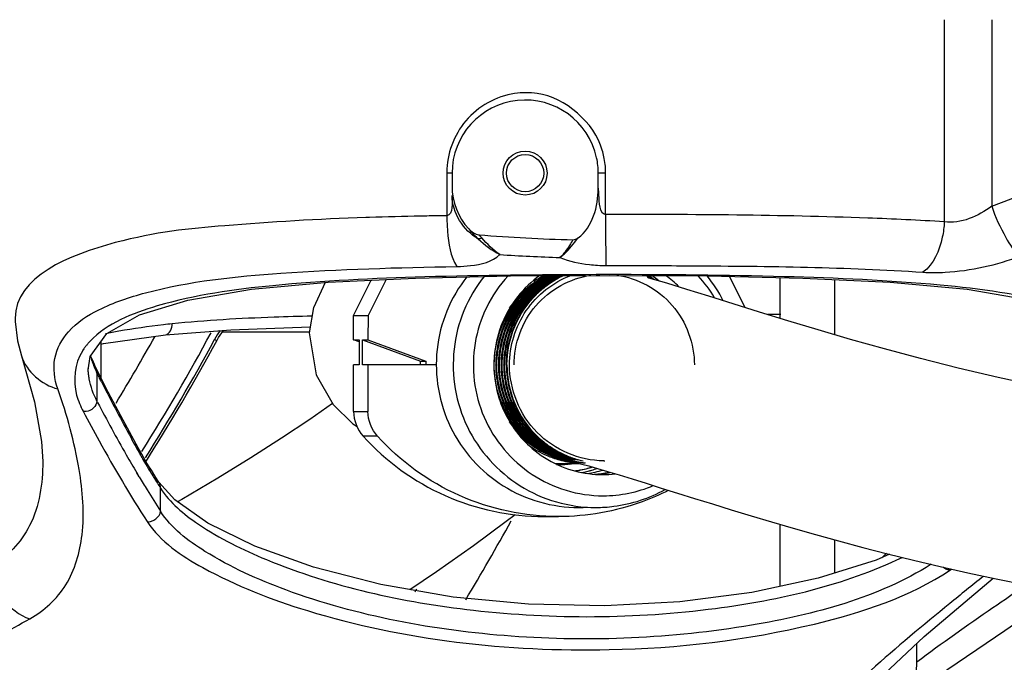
# Model space of a CAD drawing. Header units: millimetres. Extents: x 0 to 17835, y 0 to 12615.
# Tile 36 of 85: x 9895 to 10164, y 2779 to 2955. Entities that reach past the tile are written whole.
import ezdxf

# ---------------------------------------------------------------- set-up
doc = ezdxf.new("R2010")
doc.units = ezdxf.units.MM
doc.header["$LTSCALE"] = 980.925
doc.layers.get('0').update_dxf_attribs({"linetype": 'CONTINUOUS'})
for name, color, linetype in [('304103000035DXF_CONTINUOUS_LINE', 7, 'CONTINUOUS'), ('304103000037DXF_CONTINUOUS_LINE', 7, 'CONTINUOUS'), ('304109000042DXF_CONTINUOUS_LINE', 7, 'CONTINUOUS'), ('304109000043DXF_CONTINUOUS_LINE', 7, 'CONTINUOUS'), ('304109000100DXF_CONTINUOUS_LINE', 7, 'CONTINUOUS'), ('304109000101DXF_CONTINUOUS_LINE', 7, 'CONTINUOUS'), ('XIANLAN_DXF_CONTINUOUS_LINE', 7, 'CONTINUOUS'), ('运动范围-老_DXF_CONTINUOUS_LINE', 7, 'CONTINUOUS'), ('运动范围-老_DXF_DIMENSION', 7, 'CONTINUOUS')]:
    doc.layers.add(name, color=color, linetype=linetype)
doc.styles.get("Standard").update_dxf_attribs({"font": 'txt', "width": 0.7})
doc.dimstyles.new('DIMSTYLE_2', dxfattribs={"dimtxt": 135, "dimasz": 90, "dimexe": 1, "dimexo": 0, "dimgap": 4.5, "dimtad": 0, "dimtih": 1, "dimtoh": 1, "dimdec": 1, "dimdsep": 46, "dimtxsty": 'Standard', "dimblk": '_FILLED', "dimblk1": '_FILLED', "dimblk2": '_FILLED', "dimcen": 0.09, "dimclrt": 5, "dimazin": 2, "dimtp": 0.5, "dimtm": 0.5, "dimtfac": 1, "dimtdec": 65535, "dimtofl": 0, "dimtmove": 0, "dimatfit": 3, "dimldrblk": '_FILLED', "dimfxl": 0, "dimtolj": 1, "dimarcsym": 0})

# ---------------------------------------------------------------- blocks, each defined once
blk = doc.blocks.new('*D2')
at = {"layer": '运动范围-老_DXF_DIMENSION', "color": 2, "linetype": 'Continuous', "transparency": 16777216}
for start, end in [(296.46036, 360), (195, 259.36649)]:
    blk.add_arc((9706.37, 3121.8), 781.9, start, end, dxfattribs=at)
for points in [[(10498.07, 3031.09), (10488.27, 3121.8), (10468.12, 3032.82)], [(8993.62, 2838.69), (8951.12, 2919.43), (8965.13, 2829.28)]]:
    blk.add_solid(points, dxfattribs=at)
blk = doc.blocks.new('_FILLED')
at = {"color": 0, "linetype": 'ByBlock'}
blk.add_solid([(0, 0), (-1, 0.1667), (-1, -0.1667)], dxfattribs=at)

msp = doc.modelspace()

# ---------------------------------------------------------------- linework, layer by layer
at = {"layer": '304103000035DXF_CONTINUOUS_LINE', "color": 9, "linetype": 'Continuous'}
for p, q in [((9974.388, 2869.804), (9950.584, 2869.804)), ((9949.016, 2867.434), (9948.426, 2867.751))]:
    msp.add_line(p, q, dxfattribs=at)
at = {"layer": '304103000035DXF_CONTINUOUS_LINE', "color": 7, "linetype": 'Continuous'}
msp.add_lwpolyline([(9949.016, 2867.434), (9949.512, 2868.301), (9950.911, 2870.262)], dxfattribs=at)
at = {"layer": '304103000035DXF_CONTINUOUS_LINE', "color": 9, "linetype": 'Continuous'}
for centre, radius, start, end in [((9476.388, 3121.804), 521.34, 328.62743, 330.9315), ((9476.388, 3121.804), 534.33, 327.80433, 331.83906), ((9970.957, 2855.589), 25.604, 145.13148, 151.63889), ((9476.388, 3121.804), 536.062, 327.70876, 331.71076), ((9476.388, 3121.804), 631.036, 328.971232, 331.238303), ((9476.388, 3121.804), 618.046, 328.483959, 328.575956)]:
    msp.add_arc(centre, radius, start, end, dxfattribs=at)
at = {"layer": '304103000035DXF_CONTINUOUS_LINE', "color": 7, "linetype": 'Continuous'}
msp.add_arc((9476.388, 3121.804), 536.732, 327.55762, 331.71076, dxfattribs=at)
at = {"layer": '304103000037DXF_CONTINUOUS_LINE', "color": 9, "linetype": 'Continuous'}
for p, q in [((10148.031, 2955.303), (10148.031, 2899.974)), ((10161.002, 2955.303), (10161.002, 2904.258)), ((10013.388, 2913.304), (10011.935, 2913.304)), ((10011.935, 2913.304), (10011.935, 2901.664)), ((10055.4, 2913.304), (10053.388, 2913.304)), ((10055.4, 2901.993), (10055.4, 2913.304)), ((10005.485, 2901.546), (10004.805, 2901.532)), ((10005.826, 2901.553), (10005.485, 2901.546)), ((10005.873, 2901.54), (10005.533, 2901.533)), ((10006.466, 2901.566), (10005.826, 2901.553)), ((10055.462, 2888.034), (10056.388, 2888.034)), ((10053.565, 2885.522), (10052.831, 2885.52)), ((10053.862, 2885.513), (10052.838, 2885.507)), ((10053.858, 2885.522), (10053.565, 2885.522)), ((10054.591, 2885.524), (10053.858, 2885.522)), ((10055.177, 2885.525), (10054.591, 2885.524)), ((10056.39, 2885.528), (10055.177, 2885.525)), ((10118.122, 2869.042), (10118.122, 2884.173)), ((9912.655, 2865.185), (9912.588, 2865.089)), ((9912.817, 2865.144), (9912.724, 2865.055)), ((9915.622, 2860.064), (9915.684, 2859.92)), ((9915.625, 2860.063), (9915.684, 2859.92)), ((9916.179, 2858.85), (9916.274, 2858.655)), ((9916.274, 2858.652), (9916.274, 2850.887)), ((9916.453, 2850.555), (9916.274, 2850.887)), ((9916.452, 2850.545), (9916.274, 2850.887)), ((9927.825, 2830.172), (9927.142, 2831.319)), ((9927.825, 2830.172), (9927.144, 2831.352)), ((9933.654, 2820.761), (9933.654, 2827.111)), ((10118.122, 2803.855), (10118.122, 2812.937)), ((10140.539, 2779.423), (10140.539, 2784.638))]:
    msp.add_line(p, q, dxfattribs=at)
at = {"layer": '304103000037DXF_CONTINUOUS_LINE', "color": 7, "linetype": 'Continuous'}
for p, q in [((10013.388, 2913.304), (10013.388, 2909.693)), ((10053.388, 2909.152), (10053.388, 2913.304)), ((10103.182, 2873.517), (10103.182, 2884.725)), ((9917.435, 2857.189), (9917.435, 2867.292)), ((9895.605, 2863.272), (9895.607, 2863.265)), ((9913.895, 2859.347), (9914.389, 2863.086)), ((9915.021, 2862.193), (9914.732, 2862.976)), ((9915.556, 2860.933), (9915.021, 2862.193)), ((9915.915, 2860.183), (9915.556, 2860.933)), ((9916.007, 2859.996), (9915.914, 2860.183)), ((9913.896, 2859.347), (9913.888, 2859.854)), ((9927.545, 2838.133), (9927.544, 2838.135)), ((9901.435, 2834.425), (9901.435, 2834.347)), ((9933.239, 2828.716), (9933.232, 2828.726)), ((10103.182, 2800.207), (10103.182, 2817.175)), ((10149.745, 2804.707), (10150.027, 2804.905)), ((10149.745, 2804.707), (10150.028, 2804.896))]:
    msp.add_line(p, q, dxfattribs=at)
at = {"layer": '304103000037DXF_CONTINUOUS_LINE', "color": 9, "linetype": 'Continuous'}
msp.add_lwpolyline([(10021.507, 2895.568), (10021.26, 2895.845), (10021.018, 2896.127), (10020.779, 2896.412)], dxfattribs=at)
at = {"layer": '304103000037DXF_CONTINUOUS_LINE', "color": 7, "linetype": 'Continuous'}
for points in [[(10046.449, 2895.08), (10046.92, 2895.139), (10047.404, 2895.323), (10047.888, 2895.619)], [(9914.389, 2863.086), (9919.003, 2869.455), (9927.902, 2874.548), (9941.122, 2878.575), (9958.517, 2881.518), (9979.516, 2883.453), (10003.438, 2884.591), (10029.398, 2885.157), (10056.393, 2885.324), (10083.388, 2885.157), (10109.346, 2884.591), (10133.268, 2883.453), (10154.267, 2881.517), (10171.659, 2878.574), (10184.875, 2874.548), (10193.773, 2869.455)], [(9893.888, 2873.576), (9893.9, 2872.706), (9894.51, 2867.393), (9895.605, 2863.272)], [(9934.99, 2869.07), (9952.904, 2870.412), (9974.617, 2871.197)], [(9917.435, 2866.457), (9918.085, 2866.638), (9934.992, 2869.072)], [(9895.607, 2863.265), (9899.223, 2850.679), (9901.125, 2839.896), (9901.435, 2834.425)], [(9914.732, 2862.974), (9914.627, 2863.289), (9914.602, 2863.381)], [(9927.544, 2838.135), (9923.422, 2845.688), (9919.378, 2853.369), (9916.009, 2859.993)], [(9930.404, 2833.232), (9929.679, 2834.425), (9928.524, 2836.397), (9927.545, 2838.133)], [(9933.232, 2828.727), (9932.412, 2830.017), (9931.185, 2831.972), (9930.404, 2833.232)], [(10133.051, 2808.987), (10129.384, 2807.385), (10113.525, 2802.414), (10095.37, 2798.54), (10075.703, 2796.002), (10055.18, 2794.923), (10034.351, 2795.355), (10013.733, 2797.297), (9993.892, 2800.699), (9975.522, 2805.42), (9959.452, 2811.184), (9946.564, 2817.539), (9937.601, 2823.849), (9933.239, 2828.716)], [(10130.054, 2774.745), (10142.533, 2786.52), (10161.446, 2802.415)], [(10134.769, 2767.437), (10146.471, 2775.782), (10164.638, 2788.156), (10180.263, 2798.867)]]:
    msp.add_lwpolyline(points, dxfattribs=at)
for radius in [6, 5.1]:
    msp.add_circle((10033.388, 2913.304), radius, dxfattribs=at)
for centre, radius, start, end in [((10033.388, 2913.304), 20, 12.08042, 180), ((10033.345, 2913.3), 20.043, 0.0111, 12.06545), ((10056.388, 3334.804), 439.836, 265.35631, 268.70521)]:
    msp.add_arc(centre, radius, start, end, dxfattribs=at)
at = {"layer": '304103000037DXF_CONTINUOUS_LINE', "color": 9, "linetype": 'Continuous'}
for centre, radius, start, end in [((10033.668, 2913.718), 21.584, 82.00103, 98.40509), ((10000.901, 3330.582), 455.395, 290.58298, 296.29976), ((10033.177, 2913.311), 22.223, 11.62127, 16.35877), ((10033.091, 2913.299), 22.31, 0.74087, 11.6081), ((10034.202, 2913.304), 22.267, 179.48467, 179.99997), ((10033.132, 2913.304), 22.269, 0.00003, 0.73001), ((10031.703, 1578.823), 1322.982, 91.165003, 91.771775), ((10041.285, 1123.658), 1778.249, 90.945725, 91.121955), ((10036.788, 2913.12), 24.108, 218.59951, 227.71745), ((10056.388, 3334.804), 444.779, 266.14135, 268.26495), ((10055.426, 2928.58), 40.546, 263.69013, 270.05105), ((9962.665, 2624.334), 249.061, 95.94844, 96.50804), ((9926.515, 2855.466), 16.928, 141.79647, 144.96094), ((9925.744, 2856.007), 15.987, 145.38122, 147.37651), ((9920.808, 2864.991), 6.555, 195.46221, 198.65122), ((9941.011, 2871.031), 27.657, 202.37966, 203.36244), ((9913.469, 2858.994), 2.714, 21.48623, 25.9128), ((9943.349, 2872.059), 30.211, 203.69064, 205.92647), ((10441.602, 3121.804), 587.554, 206.855401, 208.477574), ((10297.894, 3049.881), 430.387, 207.59094, 209.76924), ((10448, 3125.686), 595.028, 208.512341, 208.798075), ((10387.782, 3092.415), 526.23, 208.78202, 209.07641), ((10255.61, 3025.899), 381.775, 209.79575, 210.6419), ((10036.805, 2896.804), 124.424, 209.80927, 210.85972), ((10024.19, 2889.206), 109.698, 210.8329, 211.64213), ((10217.689, 3009.18), 337.375, 211.74968, 212.05522), ((10230.942, 3011.238), 353.079, 210.85191, 211.52532), ((10211.405, 3005.245), 329.962, 212.05508, 212.39955), ((10205.578, 3001.548), 323.06, 212.39979, 212.67883), ((10207.651, 2996.904), 325.731, 211.51822, 212.73555), ((10389.542, 2514.718), 391.056, 131.14773, 131.40335), ((8980.09, 4426.308), 1874.968, 299.021605, 299.30787)]:
    msp.add_arc(centre, radius, start, end, dxfattribs=at)
for points, knots in [([(10030.513, 2935.071), (10025.477, 2934.323), (10015.711, 2928.944), (10011.981, 2918.525), (10011.935, 2913.504)], [0, 0, 0, 0, 0.503442, 1, 1, 1, 1]), ([(10053.388, 2909.159), (10053.388, 2908.553), (10053.608, 2906.261), (10053.526, 2902.28), (10055.4, 2901.993)], [0, 0, 0, 0, 0.2422169, 1, 1, 1, 1]), ([(10161.002, 2904.258), (10162.012, 2901.299), (10164.171, 2896.527), (10167.154, 2891.85), (10168.963, 2890.644)], [0, 0, 0, 0, 0.589889, 1, 1, 1, 1]), ([(9989.834, 2901.143), (9976.956, 2900.729), (9953.224, 2899.283), (9921.922, 2896.19), (9893.888, 2885.023), (9893.888, 2873.574)], [0, 0, 0, 0, 0.3741581, 0.6675329, 1, 1, 1, 1]), ([(9990.799, 2901.173), (9990.638, 2901.168), (9990.316, 2901.158), (9989.995, 2901.148), (9989.834, 2901.143)], [0, 0, 0, 0, 0.5004503, 1, 1, 1, 1]), ([(10011.935, 2901.664), (10011.959, 2900.252), (10012.287, 2895.57), (10012.832, 2890.489), (10014.742, 2887.75)], [0, 0, 0, 0, 0.2973448, 1, 1, 1, 1]), ([(10148.031, 2899.974), (10141.053, 2900.425), (10110.193, 2901.84), (10079.295, 2902), (10055.4, 2901.993)], [0, 0, 0, 0, 0.2263885, 1, 1, 1, 1]), ([(10055.4, 2901.993), (10055.4, 2900.482), (10055.409, 2895.83), (10055.413, 2891.176), (10055.462, 2888.034)], [0, 0, 0, 0, 0.3246274, 1, 1, 1, 1]), ([(10148.032, 2899.974), (10147.963, 2898.56), (10147.324, 2893.606), (10145.159, 2888.329), (10142.209, 2886.19)], [0, 0, 0, 0, 0.279782, 1, 1, 1, 1]), ([(10021.507, 2895.568), (10021.349, 2895.474), (10021.048, 2895.335), (10020.714, 2895.272), (10020.568, 2895.284)], [0, 0, 0, 0, 0.5572231, 1, 1, 1, 1]), ([(10042.921, 2890.228), (10043.328, 2890.516), (10045.215, 2892.088), (10046.757, 2894.028), (10047.888, 2895.619)], [0, 0, 0, 0, 0.2033036, 1, 1, 1, 1]), ([(10046.449, 2895.08), (10046.151, 2894.558), (10045.118, 2892.847), (10043.954, 2891.175), (10042.921, 2890.228)], [0, 0, 0, 0, 0.3004408, 1, 1, 1, 1]), ([(10014.742, 2887.75), (10015.988, 2887.769), (10019.996, 2888.064), (10024.463, 2889.001), (10026.456, 2891.033)], [0, 0, 0, 0, 0.3044928, 1, 1, 1, 1]), ([(10142.209, 2886.19), (10144.221, 2886.059), (10153.314, 2886.112), (10162.347, 2888.18), (10168.963, 2890.644)], [0, 0, 0, 0, 0.2221689, 1, 1, 1, 1]), ([(9905.537, 2854.26), (9904.657, 2856.908), (9903.828, 2862.714), (9908.419, 2870.99), (9917.607, 2876.875), (9937.066, 2883.31), (9970.205, 2886.685), (9998.681, 2887.476), (10014.742, 2887.75)], [0, 0, 0, 0, 0.066439, 0.1315567, 0.212991, 0.3204804, 0.6175935, 1, 1, 1, 1]), ([(10056.388, 2888.034), (10063.942, 2888.026), (10092.553, 2887.931), (10121.194, 2887.584), (10142.209, 2886.19)], [0, 0, 0, 0, 0.2639998, 1, 1, 1, 1]), ([(10052.831, 2885.52), (10037.19, 2885.479), (10007.723, 2885.232), (9967.388, 2883.336), (9936.458, 2879.094), (9919.108, 2872.271), (9914.332, 2867.229)], [0, 0, 0, 0, 0.3316901, 0.6257324, 0.8527199, 1, 1, 1, 1]), ([(10198.404, 2867.273), (10193.497, 2872.423), (10175.612, 2879.281), (10143.865, 2883.476), (10102.522, 2885.286), (10072.362, 2885.52), (10056.39, 2885.528)], [0, 0, 0, 0, 0.1472203, 0.3749456, 0.6694398, 1, 1, 1, 1]), ([(9975.086, 2874.175), (9971.63, 2874.09), (9958.872, 2873.701), (9946.112, 2873.019), (9936.854, 2872.054)], [0, 0, 0, 0, 0.2708178, 1, 1, 1, 1]), ([(9934.436, 2871.79), (9930.358, 2871.324), (9925.058, 2870.587), (9919.814, 2869.553), (9918.6, 2869.293)], [0, 0, 0, 0, 0.767852, 1, 1, 1, 1]), ([(9914.332, 2867.229), (9914.134, 2867.02), (9913.75, 2866.597), (9913.387, 2866.157), (9913.212, 2865.935)], [0, 0, 0, 0, 0.5055775, 1, 1, 1, 1]), ([(9912.28, 2864.626), (9910.094, 2861.211), (9909.501, 2854.701), (9911.777, 2849.542), (9912.507, 2848.123)], [0, 0, 0, 0, 0.7176694, 1, 1, 1, 1]), ([(9914.597, 2862.894), (9914.648, 2862.746), (9914.761, 2862.452), (9914.902, 2862.17), (9914.981, 2862.033)], [0, 0, 0, 0, 0.4974897, 1, 1, 1, 1]), ([(9914.876, 2861.994), (9914.883, 2862.159), (9914.862, 2862.492), (9914.782, 2862.815), (9914.728, 2862.972)], [0, 0, 0, 0, 0.4978408, 1, 1, 1, 1]), ([(9914.876, 2861.994), (9914.96, 2861.746), (9915.14, 2861.245), (9915.335, 2860.75), (9915.437, 2860.501)], [0, 0, 0, 0, 0.4938162, 1, 1, 1, 1]), ([(9914.152, 2856.999), (9914.081, 2857.391), (9913.967, 2858.172), (9913.91, 2858.958), (9913.896, 2859.347)], [0, 0, 0, 0, 0.5060415, 1, 1, 1, 1]), ([(9916.179, 2858.85), (9916.191, 2859.042), (9916.169, 2859.432), (9916.065, 2859.808), (9915.994, 2859.988)], [0, 0, 0, 0, 0.4980547, 1, 1, 1, 1]), ([(9916.274, 2858.652), (9916.289, 2858.882), (9916.255, 2859.344), (9916.106, 2859.782), (9916.007, 2859.985)], [0, 0, 0, 0, 0.505559, 1, 1, 1, 1]), ([(9917.417, 2856.383), (9917.226, 2856.759), (9916.844, 2857.515), (9916.464, 2858.272), (9916.274, 2858.652)], [0, 0, 0, 0, 0.4986706, 1, 1, 1, 1]), ([(9897.891, 2791.333), (9901.838, 2793.518), (9909.04, 2800.218), (9913.299, 2815.456), (9911.725, 2833.947), (9908.085, 2847.093), (9905.537, 2854.26)], [0, 0, 0, 0, 0.1971215, 0.4067024, 0.667669, 1, 1, 1, 1]), ([(9913.324, 2848.061), (9913.187, 2848.054), (9912.913, 2848.056), (9912.641, 2848.094), (9912.507, 2848.123)], [0, 0, 0, 0, 0.5003918, 1, 1, 1, 1]), ([(9927.871, 2836.678), (9927.886, 2836.925), (9927.842, 2837.432), (9927.666, 2837.909), (9927.544, 2838.132)], [0, 0, 0, 0, 0.4939222, 1, 1, 1, 1]), ([(9927.871, 2836.68), (9928.033, 2836.389), (9928.355, 2835.812), (9928.681, 2835.236), (9928.844, 2834.951)], [0, 0, 0, 0, 0.5026538, 1, 1, 1, 1]), ([(9901.435, 2834.348), (9901.435, 2828.398), (9899.844, 2816.875), (9891.727, 2808.173), (9887.266, 2805.591)], [0, 0, 0, 0, 0.5358044, 1, 1, 1, 1]), ([(9930.8, 2831.657), (9930.814, 2831.925), (9930.756, 2832.477), (9930.547, 2832.992), (9930.402, 2833.231)], [0, 0, 0, 0, 0.4895451, 1, 1, 1, 1]), ([(9933.654, 2827.111), (9933.668, 2827.387), (9933.603, 2827.951), (9933.384, 2828.474), (9933.236, 2828.714)], [0, 0, 0, 0, 0.4953516, 1, 1, 1, 1]), ([(9933.654, 2827.111), (9936.172, 2823.067), (9945.629, 2815.398), (9973.564, 2801.637), (10021.78, 2791.074), (10081.142, 2791.415), (10120.629, 2800.528), (10136.543, 2808.155)], [0, 0, 0, 0, 0.0671609, 0.1658516, 0.4397558, 0.7511658, 1, 1, 1, 1]), ([(10144.465, 2806.252), (10129.791, 2797.066), (10090.71, 2786.675), (10030.573, 2784.058), (9979.372, 2793.512), (9947.9, 2807.623), (9936.549, 2816.136), (9933.654, 2820.761)], [0, 0, 0, 0, 0.234456, 0.5312241, 0.8154441, 0.9261033, 1, 1, 1, 1]), ([(9930.011, 2817.925), (9933.612, 2812.413), (9948.343, 2802.622), (9989.727, 2786.643), (10028.64, 2782.322), (10056.389, 2782.892)], [0, 0, 0, 0, 0.1474915, 0.3782638, 1, 1, 1, 1]), ([(10056.389, 2782.892), (10075.233, 2783.256), (10107.29, 2787.016), (10138.602, 2797.333), (10149.745, 2804.707)], [0, 0, 0, 0, 0.5851613, 1, 1, 1, 1]), ([(10149.745, 2804.707), (10149.396, 2804.683), (10148.635, 2804.789), (10147.973, 2805.176), (10147.671, 2805.432)], [0, 0, 0, 0, 0.4694469, 1, 1, 1, 1]), ([(10158.683, 2802.93), (10155.631, 2800.469), (10145.24, 2792.049), (10134.913, 2783.53), (10127.937, 2777.147)], [0, 0, 0, 0, 0.2931148, 1, 1, 1, 1]), ([(10170.405, 2800.578), (10167.383, 2798.486), (10157.356, 2791.538), (10147.302, 2784.612), (10140.539, 2779.423)], [0, 0, 0, 0, 0.3012834, 1, 1, 1, 1])]:
    msp.add_open_spline(points, degree=3, knots=knots, dxfattribs=at)
for points in [[(10054.5, 2919.57), (10052.281, 2927.131), (10044.474, 2933.991), (10036.671, 2935.093)], [(10013.388, 2907.165), (10013.388, 2905.268), (10013.808, 2901.96), (10011.935, 2901.664)], [(10020.568, 2895.284), (10016.543, 2897.566), (10013.388, 2902.537), (10013.388, 2907.165)], [(10161.002, 2904.258), (10157.361, 2901.524), (10152.539, 2899.332), (10148.031, 2899.974)], [(10020.568, 2895.284), (10022.38, 2893.678), (10024.304, 2892.142), (10026.456, 2891.033)], [(10026.456, 2891.033), (10024.591, 2892.269), (10023.009, 2893.909), (10021.507, 2895.568)], [(10042.921, 2890.228), (10045.467, 2889.162), (10048.226, 2888.585), (10050.97, 2888.28)], [(10103.362, 2874.613), (10102.173, 2874.619), (10100.984, 2874.625), (10099.795, 2874.631)], [(9934.99, 2869.07), (9936.156, 2869.19), (9936.911, 2870.882), (9936.853, 2872.053)], [(9895.607, 2863.265), (9897.017, 2859.025), (9901.204, 2855.35), (9905.537, 2854.26)], [(9916.274, 2850.888), (9915.308, 2852.816), (9914.535, 2854.877), (9914.152, 2856.999)], [(9916.273, 2850.888), (9916.189, 2849.529), (9914.684, 2848.139), (9913.324, 2848.061)], [(9930.011, 2817.925), (9931.524, 2817.643), (9933.575, 2819.225), (9933.654, 2820.762)], [(9887.266, 2805.591), (9887.361, 2799.664), (9892.234, 2793.1), (9897.891, 2791.333)], [(10134.767, 2767.439), (10138.309, 2770.105), (10140.632, 2774.99), (10140.539, 2779.423)]]:
    msp.add_open_spline(points, degree=3, dxfattribs=at)
at = {"layer": '304103000037DXF_CONTINUOUS_LINE', "color": 7, "linetype": 'Continuous'}
for points in [[(10013.388, 2909.693), (10013.388, 2905.535), (10015.071, 2901.085), (10017.946, 2898.08)], [(10047.888, 2895.619), (10051.832, 2898.475), (10053.387, 2904.283), (10053.388, 2909.152)], [(10017.946, 2898.08), (10018.704, 2897.288), (10019.687, 2896.501), (10020.779, 2896.412)]]:
    msp.add_open_spline(points, degree=3, dxfattribs=at)
msp.add_open_spline([(9912.507, 2848.123), (9913.928, 2845.414), (9919.435, 2835.162), (9925.358, 2825.131), (9930.011, 2817.925)], degree=3, knots=[0, 0, 0, 0, 0.2629164, 1, 1, 1, 1], dxfattribs=at)
at = {"layer": '304109000042DXF_CONTINUOUS_LINE', "color": 7, "linetype": 'Continuous'}
for p, q in [((10093.537, 2876.505), (10089.317, 2885.028)), ((9986.463, 2874.304), (9991.27, 2884.012)), ((9995.334, 2884.206), (9990.41, 2874.304)), ((9986.463, 2874.304), (9990.41, 2874.304)), ((9986.47, 2867.673), (9986.463, 2874.304)), ((9990.41, 2874.304), (9990.403, 2867.673)), ((9986.47, 2867.673), (9987.949, 2867.673)), ((9987.949, 2867.131), (9986.47, 2867.673)), ((9987.949, 2867.673), (9987.949, 2860.804)), ((9988.924, 2867.673), (9990.403, 2867.673)), ((9988.924, 2867.673), (10004.755, 2861.868)), ((9988.924, 2860.804), (9988.924, 2867.673)), ((9990.403, 2867.673), (10006.228, 2861.868)), ((9987.949, 2860.804), (9986.474, 2860.804)), ((9986.474, 2848.074), (9986.474, 2860.804)), ((10009.169, 2860.804), (9988.924, 2860.804)), ((9990.398, 2860.804), (9990.398, 2848.074)), ((10004.755, 2861.868), (10006.228, 2861.868)), ((10004.755, 2860.804), (10004.755, 2861.868)), ((10006.228, 2861.868), (10006.227, 2860.804)), ((10038.583, 2819.304), (10042.507, 2819.304))]:
    msp.add_line(p, q, dxfattribs=at)
at = {"layer": '304109000042DXF_CONTINUOUS_LINE', "color": 9, "linetype": 'Continuous'}
for p, q in [((9986.474, 2848.074), (9990.398, 2848.074)), ((9992.988, 2841.338), (9989.063, 2841.338))]:
    msp.add_line(p, q, dxfattribs=at)
at = {"layer": '304109000042DXF_CONTINUOUS_LINE', "color": 7, "linetype": 'Continuous'}
for points in [[(9986.474, 2848.074), (9986.474, 2845.668), (9987.45, 2843.122), (9989.063, 2841.338)], [(9992.988, 2841.338), (9991.374, 2843.122), (9990.398, 2845.668), (9990.398, 2848.074)]]:
    msp.add_open_spline(points, degree=3, dxfattribs=at)
for points, knots in [([(9989.063, 2841.338), (9995.265, 2834.482), (10010.682, 2823.239), (10029.359, 2819.304), (10038.583, 2819.304)], [0, 0, 0, 0, 0.5005613, 1, 1, 1, 1]), ([(10042.507, 2819.304), (10033.283, 2819.304), (10014.606, 2823.239), (9999.189, 2834.482), (9992.988, 2841.338)], [0, 0, 0, 0, 0.4994385, 1, 1, 1, 1]), ([(10072.525, 2826.458), (10070.208, 2825.288), (10060.717, 2821.163), (10050.251, 2819.304), (10042.507, 2819.304)], [0, 0, 0, 0, 0.2510244, 1, 1, 1, 1])]:
    msp.add_open_spline(points, degree=3, knots=knots, dxfattribs=at)
at = {"layer": '304109000043DXF_CONTINUOUS_LINE', "color": 9, "linetype": 'Continuous'}
for centre, radius, start, end in [((10040.689, 2860.431), 26.852, 272.69959, 273.16008), ((10040.689, 2860.445), 26.866, 273.16011, 274.09557), ((10040.688, 2860.451), 26.872, 274.09554, 275.65423), ((10042.982, 2860.331), 26.752, 270.00011, 270.77007), ((10040.689, 2860.442), 26.864, 275.65423, 276.2775), ((10042.982, 2860.367), 26.788, 270.77003, 271.39382), ((10040.69, 2860.434), 26.855, 276.27752, 276.46334), ((10042.981, 2860.4), 26.821, 271.39387, 272.32957), ((10040.691, 2860.422), 26.843, 276.46329, 277.21211), ((10040.694, 2860.399), 26.82, 277.21212, 277.83499), ((10042.98, 2860.424), 26.846, 272.32951, 272.9533), ((10040.696, 2860.383), 26.804, 277.83503, 278.00367), ((10042.979, 2860.44), 26.862, 272.95332, 273.88891), ((10040.698, 2860.374), 26.795, 278.00366, 278.23457), ((10042.979, 2860.448), 26.869, 273.88889, 275.44781), ((10042.979, 2860.439), 26.861, 275.44782, 276.0712), ((10042.981, 2860.426), 26.848, 276.07119, 276.69231), ((10043.231, 2860.343), 28.764, 277.50882, 278.25044), ((10043.232, 2860.341), 28.762, 278.25063, 279.25916), ((10043.216, 2860.425), 28.847, 279.26322, 286.49176), ((10043.223, 2860.395), 28.817, 286.49488, 287.21986)]:
    msp.add_arc(centre, radius, start, end, dxfattribs=at)
at = {"layer": '304109000043DXF_CONTINUOUS_LINE', "color": 7, "linetype": 'Continuous'}
for centre, radius, start, end in [((10042.983, 2860.352), 26.773, 267.8585, 269.12296), ((10042.982, 2860.296), 26.718, 269.12307, 269.99985), ((10043.217, 2860.409), 29.606, 281.12152, 286.52974), ((10043.212, 2860.421), 29.619, 286.53238, 289.34574)]:
    msp.add_arc(centre, radius, start, end, dxfattribs=at)
at = {"layer": '304109000100DXF_CONTINUOUS_LINE', "color": 9, "linetype": 'Continuous'}
for centre, radius, start, end in [((10049.854, 2861.009), 29.823, 51.34372, 54.57186), ((10050.746, 2861.004), 29.831, 49.96642, 54.55339), ((10054.449, 2860.966), 29.88, 45.33757, 54.47075), ((10054.379, 2860.858), 35.873, 30.70009, 42.68072), ((10046.223, 2860.418), 29.615, 278.1461, 286.61315), ((10049.962, 2860.406), 29.603, 274.51162, 282.38563), ((10050.861, 2860.406), 29.603, 273.63466, 277.22433), ((10050.866, 2860.36), 29.556, 277.22663, 281.35618), ((10054.596, 2860.399), 29.595, 270.00507, 276.62105)]:
    msp.add_arc(centre, radius, start, end, dxfattribs=at)
at = {"layer": '304109000100DXF_CONTINUOUS_LINE', "color": 7, "linetype": 'Continuous'}
for centre, radius, start, end in [((10050.736, 2861.026), 29.811, 49.96948, 54.53288), ((10052.673, 2860.739), 39.1, 26.84526, 38.75348), ((10054.603, 2860.344), 29.541, 253.49939, 254.94546), ((10054.617, 2860.457), 29.653, 254.97559, 269.96551), ((10046.223, 2860.376), 29.574, 278.15342, 286.63155), ((10050.861, 2860.363), 29.559, 273.63789, 277.23508), ((10050.865, 2860.317), 29.514, 277.23739, 281.36951), ((10048.099, 2860.856), 39.052, 270.00229, 273.40371)]:
    msp.add_arc(centre, radius, start, end, dxfattribs=at)
for points, knots in [([(10017.458, 2884.951), (10015.211, 2882.104), (10011.501, 2875.738), (10007.898, 2861.602), (10011.078, 2842.849), (10023.847, 2828.753), (10037.178, 2822.833), (10044.474, 2821.804), (10048.101, 2821.804)], [0, 0, 0, 0, 0.1256142, 0.2512297, 0.500002, 0.7487742, 0.8743866, 1, 1, 1, 1]), ([(10022.171, 2885.056), (10019.912, 2882.212), (10016.175, 2875.847), (10012.528, 2861.7), (10015.672, 2842.909), (10028.444, 2828.774), (10041.792, 2822.836), (10049.1, 2821.804), (10052.732, 2821.804)], [0, 0, 0, 0, 0.1256161, 0.2512334, 0.500002, 0.7487705, 0.8743847, 1, 1, 1, 1]), ([(10037.368, 2885.261), (10032.893, 2882.056), (10025.611, 2872.879), (10023.7, 2855.597), (10031.088, 2839.869), (10040.949, 2833.579), (10046.212, 2832.02)], [0, 0, 0, 0, 0.2498579, 0.5005576, 0.7508705, 1, 1, 1, 1]), ([(10052.732, 2821.804), (10054.383, 2821.804), (10060.954, 2822.215), (10067.41, 2824.334), (10071.715, 2826.729)], [0, 0, 0, 0, 0.251012, 1, 1, 1, 1])]:
    msp.add_open_spline(points, degree=3, knots=knots, dxfattribs=at)
at = {"layer": '304109000100DXF_CONTINUOUS_LINE', "color": 9, "linetype": 'Continuous'}
msp.add_open_spline([(10028.686, 2885.147), (10026.357, 2882.618), (10022.412, 2876.837), (10018.157, 2863.654), (10020.249, 2845.682), (10031.912, 2831.858), (10044.421, 2826.026), (10051.311, 2825.009), (10054.732, 2825.009)], degree=3, knots=[0, 0, 0, 0, 0.1257194, 0.2516512, 0.5010233, 0.7496505, 0.8748993, 1, 1, 1, 1], dxfattribs=at)
msp.add_open_spline([(10054.732, 2825.009), (10059.395, 2825.009), (10064.147, 2825.971), (10068.444, 2827.783)], degree=3, dxfattribs=at)
at = {"layer": '304109000101DXF_CONTINUOUS_LINE', "color": 9, "linetype": 'Continuous'}
for p, q in [((10024.91, 2860.764), (10024.91, 2860.843)), ((10024.91, 2860.804), (10024.914, 2860.843)), ((10024.914, 2860.764), (10024.91, 2860.804)), ((10025.349, 2860.867), (10025.349, 2860.74)), ((10025.355, 2860.867), (10025.349, 2860.804)), ((10025.349, 2860.804), (10025.355, 2860.74)), ((10025.641, 2860.764), (10025.641, 2860.843)), ((10025.641, 2860.804), (10025.645, 2860.843)), ((10025.645, 2860.764), (10025.641, 2860.804)), ((10026.08, 2860.867), (10026.08, 2860.74)), ((10026.086, 2860.867), (10026.08, 2860.804)), ((10026.08, 2860.804), (10026.086, 2860.74)), ((10026.373, 2860.764), (10026.373, 2860.843)), ((10026.373, 2860.804), (10026.376, 2860.843)), ((10026.376, 2860.764), (10026.373, 2860.804)), ((10026.811, 2860.867), (10026.811, 2860.74)), ((10026.817, 2860.867), (10026.811, 2860.804)), ((10026.811, 2860.804), (10026.817, 2860.74)), ((10027.104, 2860.764), (10027.104, 2860.843)), ((10027.104, 2860.804), (10027.107, 2860.843)), ((10027.107, 2860.764), (10027.104, 2860.804)), ((10027.543, 2860.87), (10027.543, 2860.74)), ((10027.549, 2860.87), (10027.543, 2860.804)), ((10027.543, 2860.804), (10027.548, 2860.74)), ((10027.835, 2860.764), (10027.835, 2860.843)), ((10027.835, 2860.804), (10027.839, 2860.843)), ((10027.839, 2860.764), (10027.835, 2860.804)), ((10028.274, 2860.804), (10028.28, 2860.74)), ((10028.274, 2860.804), (10028.274, 2860.74))]:
    msp.add_line(p, q, dxfattribs=at)
at = {"layer": '304109000101DXF_CONTINUOUS_LINE', "color": 7, "linetype": 'Continuous'}
for p, q in [((10025.343, 2860.74), (10025.343, 2860.868)), ((10025.343, 2860.804), (10025.349, 2860.867)), ((10025.349, 2860.74), (10025.343, 2860.804)), ((10026.074, 2860.74), (10026.074, 2860.868)), ((10026.074, 2860.804), (10026.08, 2860.867)), ((10026.08, 2860.74), (10026.074, 2860.804)), ((10026.805, 2860.74), (10026.805, 2860.868)), ((10026.805, 2860.804), (10026.811, 2860.867)), ((10026.811, 2860.74), (10026.805, 2860.804)), ((10027.537, 2860.74), (10027.537, 2860.87)), ((10027.537, 2860.804), (10027.543, 2860.87)), ((10027.542, 2860.74), (10027.537, 2860.804)), ((10028.274, 2860.74), (10028.268, 2860.804)), ((10028.268, 2860.74), (10028.268, 2860.804))]:
    msp.add_line(p, q, dxfattribs=at)
for centre, radius, start, end in [((10055.216, 2861.07), 26.693, 114.96385, 120.32868), ((10055.127, 2861.078), 26.683, 60.62901, 65.11248), ((10055.294, 2860.96), 26.828, 124.33504, 133.38843), ((10055.234, 2861.04), 26.728, 120.33034, 124.32488), ((10055.291, 2860.966), 26.821, 133.39292, 134.09176), ((10052.383, 2860.833), 27.036, 157.78898, 158.31966), ((10053.114, 2860.833), 27.036, 157.78898, 158.31966), ((10053.846, 2860.833), 27.036, 157.78898, 158.31966), ((10054.577, 2860.833), 27.036, 157.78898, 158.31966), ((10052.447, 2860.81), 27.104, 158.32557, 165.27148), ((10053.178, 2860.81), 27.104, 158.32557, 165.27148), ((10053.91, 2860.81), 27.104, 158.32557, 165.27148), ((10054.641, 2860.81), 27.104, 158.32557, 165.27148), ((10052.585, 2860.79), 27.242, 165.30409, 179.83748), ((10053.316, 2860.79), 27.242, 165.30409, 179.83748), ((10054.048, 2860.79), 27.242, 165.30409, 179.83748), ((10054.779, 2860.79), 27.242, 165.30407, 179.83163), ((10052.585, 2860.817), 27.242, 180.1625, 194.69257), ((10053.316, 2860.817), 27.242, 180.1625, 194.69257), ((10054.048, 2860.817), 27.242, 180.1625, 194.69257), ((10054.779, 2860.817), 27.242, 180.1625, 194.69257), ((10055.51, 2860.817), 27.242, 180.1625, 194.69257), ((10052.447, 2860.797), 27.104, 194.72517, 201.67634), ((10053.179, 2860.797), 27.104, 194.72517, 201.67634), ((10053.91, 2860.797), 27.104, 194.72517, 201.67634), ((10054.641, 2860.797), 27.104, 194.72517, 201.67634), ((10055.372, 2860.797), 27.104, 194.72517, 201.67634), ((10052.383, 2860.774), 27.036, 201.68226, 202.21878), ((10053.115, 2860.774), 27.036, 201.68226, 202.21878), ((10053.846, 2860.774), 27.036, 201.68226, 202.21878), ((10054.577, 2860.774), 27.036, 201.68226, 202.21878), ((10055.308, 2860.774), 27.036, 201.68226, 202.21878), ((10055.291, 2860.641), 26.821, 225.90849, 226.60767), ((10055.294, 2860.647), 26.828, 226.61216, 235.66606), ((10055.234, 2860.567), 26.728, 235.67622, 239.67845), ((10055.216, 2860.538), 26.694, 239.6804, 245.48749), ((10055.195, 2860.498), 26.648, 245.49202, 252.29262), ((10055.18, 2860.457), 26.605, 252.29686, 255.36568), ((10055.174, 2860.434), 26.581, 255.36585, 257.04933), ((10055.169, 2860.351), 25.797, 269.34954, 269.678), ((10055.169, 2860.337), 25.784, 269.678, 269.99999)]:
    msp.add_arc(centre, radius, start, end, dxfattribs=at)
at = {"layer": '304109000101DXF_CONTINUOUS_LINE', "color": 9, "linetype": 'Continuous'}
msp.add_arc((10049.462, 2860.364), 26.51, 264.66455, 266.28224, dxfattribs=at)
for points, knots in [([(10024.91, 2860.843), (10024.918, 2865.882), (10027.852, 2876.152), (10035.917, 2883.171), (10040.472, 2885.283)], [0, 0, 0, 0, 0.5009147, 1, 1, 1, 1]), ([(10040.918, 2885.287), (10036.365, 2883.176), (10028.301, 2876.166), (10025.361, 2865.903), (10025.349, 2860.867)], [0, 0, 0, 0, 0.4990848, 1, 1, 1, 1]), ([(10025.641, 2860.843), (10025.649, 2865.884), (10028.585, 2876.159), (10036.657, 2883.177), (10041.215, 2885.289)], [0, 0, 0, 0, 0.5009152, 1, 1, 1, 1]), ([(10041.66, 2885.292), (10037.105, 2883.183), (10029.035, 2876.172), (10026.092, 2865.905), (10026.08, 2860.867)], [0, 0, 0, 0, 0.4990843, 1, 1, 1, 1]), ([(10026.373, 2860.843), (10026.38, 2865.886), (10029.319, 2876.165), (10037.397, 2883.184), (10041.957, 2885.294)], [0, 0, 0, 0, 0.5009158, 1, 1, 1, 1]), ([(10040.175, 2885.281), (10037.208, 2883.904), (10031.731, 2880.009), (10028.04, 2874.395), (10026.762, 2871.375)], [0, 0, 0, 0, 0.4993263, 1, 1, 1, 1]), ([(10042.403, 2885.297), (10037.845, 2883.19), (10029.768, 2876.178), (10026.823, 2865.907), (10026.811, 2860.867)], [0, 0, 0, 0, 0.4990837, 1, 1, 1, 1]), ([(10027.104, 2860.843), (10027.111, 2865.888), (10030.053, 2876.172), (10038.137, 2883.191), (10042.7, 2885.299)], [0, 0, 0, 0, 0.5009163, 1, 1, 1, 1]), ([(10043.146, 2885.302), (10038.585, 2883.196), (10030.503, 2876.186), (10027.555, 2865.912), (10027.543, 2860.87)], [0, 0, 0, 0, 0.4990831, 1, 1, 1, 1]), ([(10027.835, 2860.843), (10027.842, 2865.89), (10030.787, 2876.178), (10038.877, 2883.197), (10043.443, 2885.304)], [0, 0, 0, 0, 0.5009168, 1, 1, 1, 1]), ([(10043.889, 2885.308), (10039.315, 2883.199), (10031.212, 2876.166), (10028.274, 2865.858), (10028.274, 2860.804)], [0, 0, 0, 0, 0.4990833, 1, 1, 1, 1]), ([(10030.346, 2860.804), (10030.346, 2866.566), (10034.594, 2878.458), (10045.693, 2884.526), (10051.363, 2885.38)], [0, 0, 0, 0, 0.5012074, 1, 1, 1, 1]), ([(10058.475, 2885.407), (10064.18, 2884.592), (10075.381, 2878.552), (10079.675, 2866.595), (10079.675, 2860.804)], [0, 0, 0, 0, 0.4987859, 1, 1, 1, 1]), ([(10047.45, 2834.189), (10041.354, 2835.168), (10029.471, 2841.773), (10024.919, 2854.561), (10024.91, 2860.764)], [0, 0, 0, 0, 0.4988018, 1, 1, 1, 1]), ([(10025.349, 2860.74), (10025.364, 2854.266), (10030.368, 2840.88), (10043.217, 2834.567), (10049.631, 2833.968)], [0, 0, 0, 0, 0.5012538, 1, 1, 1, 1]), ([(10049.921, 2833.969), (10043.504, 2834.568), (10030.649, 2840.889), (10025.651, 2854.286), (10025.641, 2860.764)], [0, 0, 0, 0, 0.4987462, 1, 1, 1, 1]), ([(10026.08, 2860.74), (10026.094, 2855.045), (10029.898, 2843.37), (10040.058, 2836.445), (10045.509, 2834.882)], [0, 0, 0, 0, 0.5010831, 1, 1, 1, 1]), ([(10045.8, 2834.883), (10040.346, 2836.447), (10030.18, 2843.379), (10026.381, 2855.065), (10026.373, 2860.764)], [0, 0, 0, 0, 0.4989171, 1, 1, 1, 1]), ([(10026.811, 2860.74), (10026.825, 2855.045), (10030.629, 2843.37), (10040.789, 2836.445), (10046.241, 2834.882)], [0, 0, 0, 0, 0.5010831, 1, 1, 1, 1]), ([(10046.531, 2834.883), (10041.077, 2836.447), (10030.912, 2843.379), (10027.112, 2855.065), (10027.104, 2860.764)], [0, 0, 0, 0, 0.4989171, 1, 1, 1, 1]), ([(10027.543, 2860.74), (10027.556, 2855.045), (10031.361, 2843.37), (10041.52, 2836.445), (10046.972, 2834.882)], [0, 0, 0, 0, 0.5010831, 1, 1, 1, 1]), ([(10047.263, 2834.883), (10041.808, 2836.447), (10031.643, 2843.379), (10027.843, 2855.065), (10027.835, 2860.764)], [0, 0, 0, 0, 0.4989171, 1, 1, 1, 1]), ([(10028.274, 2860.74), (10028.287, 2855.045), (10032.092, 2843.37), (10042.252, 2836.445), (10047.703, 2834.882)], [0, 0, 0, 0, 0.5010831, 1, 1, 1, 1]), ([(10026.762, 2850.232), (10028.525, 2846.068), (10034.259, 2838.523), (10042.986, 2834.811), (10047.442, 2834.145)], [0, 0, 0, 0, 0.5008863, 1, 1, 1, 1]), ([(10047.431, 2834.085), (10043.82, 2834.565), (10036.71, 2837.059), (10031.222, 2842.216), (10029.117, 2845.202)], [0, 0, 0, 0, 0.4993374, 1, 1, 1, 1])]:
    msp.add_open_spline(points, degree=3, knots=knots, dxfattribs=at)
at = {"layer": '304109000101DXF_CONTINUOUS_LINE', "color": 7, "linetype": 'Continuous'}
for points, knots in [([(10026.776, 2871.423), (10028.058, 2874.433), (10031.748, 2880.026), (10037.212, 2883.908), (10040.172, 2885.281)], [0, 0, 0, 0, 0.5006332, 1, 1, 1, 1]), ([(10027.353, 2871.053), (10028.616, 2874.144), (10032.323, 2879.901), (10037.893, 2883.886), (10040.915, 2885.286)], [0, 0, 0, 0, 0.5006451, 1, 1, 1, 1]), ([(10028.085, 2871.053), (10029.348, 2874.146), (10033.058, 2879.906), (10038.633, 2883.892), (10041.658, 2885.292)], [0, 0, 0, 0, 0.5006455, 1, 1, 1, 1]), ([(10028.268, 2860.804), (10028.268, 2865.858), (10031.207, 2876.167), (10039.311, 2883.198), (10043.886, 2885.308)], [0, 0, 0, 0, 0.5008652, 1, 1, 1, 1]), ([(10028.816, 2871.053), (10030.08, 2874.148), (10033.793, 2879.911), (10039.373, 2883.898), (10042.4, 2885.297)], [0, 0, 0, 0, 0.5006459, 1, 1, 1, 1]), ([(10029.115, 2860.804), (10029.115, 2865.992), (10032.309, 2876.597), (10041.023, 2883.453), (10045.843, 2885.314)], [0, 0, 0, 0, 0.5009877, 1, 1, 1, 1]), ([(10029.547, 2871.053), (10030.812, 2874.15), (10034.528, 2879.917), (10040.113, 2883.904), (10043.143, 2885.302)], [0, 0, 0, 0, 0.5006463, 1, 1, 1, 1]), ([(10028.42, 2860.804), (10028.42, 2864.394), (10029.872, 2871.641), (10034.056, 2877.737), (10036.629, 2880.23)], [0, 0, 0, 0, 0.5005256, 1, 1, 1, 1]), ([(10028.42, 2860.804), (10028.42, 2857.213), (10029.872, 2849.966), (10034.056, 2843.87), (10036.629, 2841.377)], [0, 0, 0, 0, 0.5005256, 1, 1, 1, 1]), ([(10054.876, 2834.555), (10048.267, 2834.63), (10034.544, 2840.35), (10029.115, 2854.159), (10029.115, 2860.804)], [0, 0, 0, 0, 0.498685, 1, 1, 1, 1]), ([(10047.442, 2834.145), (10042.993, 2834.81), (10034.28, 2838.51), (10028.544, 2846.032), (10026.776, 2850.184)], [0, 0, 0, 0, 0.4991662, 1, 1, 1, 1]), ([(10049.631, 2833.968), (10044.854, 2834.414), (10035.35, 2838.027), (10029.175, 2846.094), (10027.355, 2850.551)], [0, 0, 0, 0, 0.4991251, 1, 1, 1, 1]), ([(10045.509, 2834.882), (10041.663, 2835.984), (10034.369, 2840.008), (10029.604, 2846.835), (10028.086, 2850.551)], [0, 0, 0, 0, 0.4992343, 1, 1, 1, 1]), ([(10046.24, 2834.882), (10042.394, 2835.984), (10035.1, 2840.008), (10030.335, 2846.835), (10028.817, 2850.551)], [0, 0, 0, 0, 0.4992343, 1, 1, 1, 1]), ([(10046.972, 2834.882), (10043.125, 2835.984), (10035.831, 2840.008), (10031.066, 2846.835), (10029.548, 2850.551)], [0, 0, 0, 0, 0.4992343, 1, 1, 1, 1]), ([(10047.703, 2834.882), (10043.856, 2835.984), (10036.562, 2840.008), (10031.797, 2846.835), (10030.28, 2850.551)], [0, 0, 0, 0, 0.4992343, 1, 1, 1, 1])]:
    msp.add_open_spline(points, degree=3, knots=knots, dxfattribs=at)
at = {"layer": '304109000101DXF_CONTINUOUS_LINE', "color": 9, "linetype": 'Continuous'}
for points in [[(10029.118, 2876.407), (10031.774, 2880.175), (10035.548, 2883.336), (10039.729, 2885.278)], [(10039.432, 2885.276), (10036.39, 2883.862), (10033.572, 2881.829), (10031.268, 2879.392)], [(10031.268, 2842.215), (10035.414, 2837.831), (10041.434, 2834.779), (10047.424, 2834.049)]]:
    msp.add_open_spline(points, degree=3, dxfattribs=at)
at = {"layer": '304109000101DXF_CONTINUOUS_LINE', "color": 7, "linetype": 'Continuous'}
msp.add_open_spline([(10031.277, 2879.406), (10033.579, 2881.837), (10036.392, 2883.865), (10039.429, 2885.276)], degree=3, dxfattribs=at)
at = {"layer": 'XIANLAN_DXF_CONTINUOUS_LINE', "color": 7, "linetype": 'Continuous'}
for p, q in [((9978.722, 2883.38), (9975.482, 2876.483)), ((10041.713, 2833.804), (10048.294, 2833.804)), ((10042.885, 2833.579), (10042.982, 2833.579)), ((10048.932, 2833.653), (10050.781, 2833.165)), ((10050.781, 2833.165), (10053.141, 2832.5))]:
    msp.add_line(p, q, dxfattribs=at)
for points in [[(10072.142, 2883.162), (10067.231, 2884.604), (10066.873, 2884.701)], [(10198.678, 2850.553), (10186.143, 2852.587), (10174.161, 2854.877), (10162.736, 2857.338), (10151.86, 2859.906), (10141.515, 2862.531), (10131.686, 2865.174), (10122.359, 2867.802), (10113.536, 2870.384), (10105.234, 2872.885), (10097.472, 2875.276), (10090.27, 2877.525), (10083.644, 2879.604), (10077.604, 2881.49), (10072.142, 2883.162)], [(9975.492, 2876.517), (9974.359, 2869.627), (9976.201, 2858.127), (9980.877, 2849.983), (9986.231, 2844.72), (9987.402, 2843.94)], [(9980.736, 2850.228), (9974.466, 2845.916), (9966.731, 2840.78), (9958.377, 2835.429), (9949.316, 2829.837), (9939.442, 2823.98), (9938.321, 2823.343)], [(10047.411, 2834.004), (10047.723, 2833.939), (10048.932, 2833.653)], [(10053.141, 2832.5), (10055.937, 2831.676), (10059.116, 2830.711), (10062.64, 2829.622), (10066.48, 2828.423), (10070.612, 2827.126), (10075.019, 2825.743), (10079.687, 2824.285), (10084.607, 2822.759), (10089.771, 2821.176), (10095.174, 2819.542), (10100.812, 2817.865), (10106.686, 2816.154), (10112.795, 2814.414), (10119.138, 2812.655), (10125.715, 2810.887), (10132.53, 2809.117), (10139.585, 2807.356), (10146.886, 2805.615), (10154.438, 2803.907), (10162.249, 2802.244), (10170.327, 2800.644)], [(10001.871, 2799.331), (10009.161, 2804.236), (10019.278, 2811.382), (10028.239, 2818.023), (10030.658, 2819.908)]]:
    msp.add_lwpolyline(points, dxfattribs=at)
at = {"layer": 'XIANLAN_DXF_CONTINUOUS_LINE', "color": 9, "linetype": 'Continuous'}
for centre, radius, start, end in [((10050.191, 2860.55), 27.276, 118.69418, 122.04139), ((10050.22, 2860.498), 27.335, 114.0301, 118.69516), ((10050.392, 2861.568), 27.823, 246.72283, 250.21493), ((10050.272, 2861.231), 27.466, 250.21145, 254.1249), ((10050.105, 2860.634), 26.846, 254.12013, 258.91774), ((10049.942, 2859.79), 25.986, 258.91278, 264.39531), ((10049.876, 2859.198), 25.391, 264.41157, 265.68438)]:
    msp.add_arc(centre, radius, start, end, dxfattribs=at)
at = {"layer": 'XIANLAN_DXF_CONTINUOUS_LINE', "color": 7, "linetype": 'Continuous'}
for centre, radius, start, end in [((10042.986, 2859.696), 26.117, 267.81466, 269.09627), ((10042.982, 2859.481), 25.902, 269.09675, 269.99947), ((10043.231, 2860.343), 28.764, 277.50882, 278.25045), ((10043.223, 2860.393), 28.815, 278.25269, 287.21987), ((10043.219, 2860.399), 29.596, 281.12047, 284.55706), ((10043.223, 2860.386), 29.583, 284.55688, 286.5313), ((10043.212, 2860.418), 29.617, 286.53223, 289.34588)]:
    msp.add_arc(centre, radius, start, end, dxfattribs=at)
at = {"layer": 'XIANLAN_DXF_CONTINUOUS_LINE', "color": 9, "linetype": 'Continuous'}
msp.add_open_spline([(10033.99, 2839.111), (10035.659, 2837.874), (10037.488, 2836.831), (10039.397, 2836.01)], degree=3, dxfattribs=at)
at = {"layer": '运动范围-老_DXF_CONTINUOUS_LINE', "color": 2, "linetype": 'Continuous'}
msp.add_circle((9706.388, 3121.804), 914, dxfattribs=at)

# ---------------------------------------------------------------- dimensions: what is measured, and where the dimension line sits
at = {"layer": '运动范围-老_DXF_DIMENSION', "color": 2, "linetype": 'Continuous'}
dim = msp.add_angular_dim_2l(base=(9808.43, 2346.598), line1=((8958.672, 2921.458), (8951.119, 2919.434)), line2=((10480.449, 3121.804), (10488.268, 3121.804)), dimstyle='DIMSTYLE_2', dxfattribs=at)
dim.commit()
dim.dimension.update_dxf_attribs({"geometry": '*D2', "text_midpoint": (9629.592, 2279.098), "dimtype": 162})

doc.saveas('drawing.dxf')
